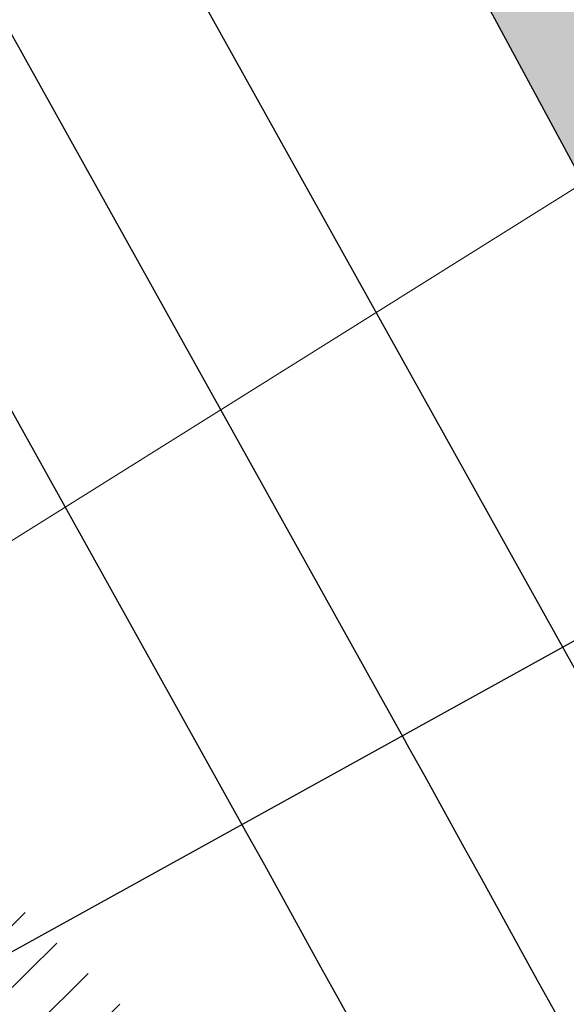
# Model space of a CAD drawing. Header units: metres. Extents: x 3458045 to 3462392, y 5482308 to 5484762.
# Tile 92 of 256: x 3459767.65 to 3459768.396, y 5483559.916 to 5483561.259. Entities that reach past the tile are written whole.
import ezdxf
from ezdxf.enums import TextEntityAlignment as Align

# ---------------------------------------------------------------- set-up
doc = ezdxf.new("R2010")
doc.units = ezdxf.units.M
doc.header["$PDMODE"] = 3
doc.header["$PDSIZE"] = 0.1
for name, pattern in [('AUSGEZOGEN', [2, 1, 1]), ('STRICHPUNKT2', [12.7, 6.35, -3.175, 0, -3.175]), ('VERDECKT2', [4.762499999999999, 3.175, -1.5875])]:
    doc.linetypes.add(name, pattern=pattern)
doc.layers.get('0').update_dxf_attribs({"linetype": 'CONTINUOUS'})
doc.layers.get('DEFPOINTS').update_dxf_attribs({"linetype": 'CONTINUOUS'})
for name, color, linetype in [('SP_ACHSE_8901', 7, 'CONTINUOUS'), ('SP_ACHSE_8911', 7, 'CONTINUOUS'), ('SP_AXIS', 7, 'CONTINUOUS'), ('SP_BAUGRUBE-VERBAU', 210, 'AUSGEZOGEN'), ('SP_Blockfugen', 2, 'STRICHPUNKT2'), ('SP_Rückbau', 40, 'AUSGEZOGEN'), ('SP_SOLID_Trogsohle_L7+8', 253, 'CONTINUOUS'), ('SP_Trogwand_L7+8', 2, 'CONTINUOUS'), ('SP_Tunnelwand_L7+8', 2, 'VERDECKT2'), ('SP_Vb_Planung', 10, 'CONTINUOUS'), ('SP_VERM-VA-B44', 150, 'CONTINUOUS'), ('T__AXIS', 3, 'CONTINUOUS')]:
    doc.layers.add(name, color=color, linetype=linetype)
doc.layers.add('SP_HILF', color=6, linetype='CONTINUOUS', plot=False)
doc.styles.add('K_ISOCP', font='k_isocp.shx')
doc.styles.add('SP_F', font='romans.shx', dxfattribs={"width": 0.7, "bigfont": 'sp_f.shx'})
doc.linetypes.add('EISENBAHN', pattern='A,0.15,[130,ltypeshp.shx,S=0.25,R=0,X=0,Y=0],0.15', length=0.3)
doc.linetypes.add('ZICKZACK', pattern='A,0.00254,-5.08,[131,ltypeshp.shx,S=5.08,R=0,X=-5.08,Y=0],-10.16,[131,ltypeshp.shx,S=5.08,R=180,X=5.08,Y=0],-5.08', length=20.32254)
doc.dimstyles.new('SOFI25$0', dxfattribs={"dimtxt": 2.5, "dimasz": 0.25, "dimexe": 0.9, "dimexo": 0.625, "dimgap": 0.675, "dimtad": 1, "dimdec": 3, "dimrnd": 0.001, "dimzin": 1, "dimdsep": 46, "dimtxsty": 'SP_F', "dimblk1": 'SOF_BEMSTR1', "dimblk2": 'SOF_BEMSTR2', "dimsah": 1, "dimcen": 2.5, "dimse1": 1, "dimse2": 1, "dimclrd": 1, "dimclre": 1, "dimclrt": 1, "dimaunit": 2, "dimadec": 3, "dimazin": 0, "dimtfac": 1, "dimtdec": 3, "dimtmove": 0, "dimatfit": 3, "dimfxl": 1, "dimtolj": 1, "dimtzin": 0, "dimlwd": 0, "dimlwe": 0, "dimarcsym": 0})

# ---------------------------------------------------------------- blocks, each defined once
blk = doc.blocks.new('kmr_li')
at = {"color": 1, "linetype": 'Continuous', "style": 'K_ISOCP'}
blk.add_attdef('STATION', text='', height=1, rotation=270.000058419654, dxfattribs=at).set_placement((-3.663735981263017e-15, 4.40404775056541), align=Align.MIDDLE_RIGHT)
blk.add_attdef('PARAOL', text='', height=1, rotation=270.000058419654, dxfattribs=at).set_placement((0.5, 1), align=Align.BOTTOM_RIGHT)
blk.add_attdef('PARAUL', text='', height=1, rotation=270.000058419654, dxfattribs=at).set_placement((-0.5, 1), align=Align.TOP_RIGHT)
blk = doc.blocks.new('SOF_BEMSTR2')
at = {"color": 0, "linetype": 'ByBlock', "lineweight": -2}
for p, q in [((0, -20), (0, 8.5)), ((3.535, 3.535), (-3.535, -3.535)), ((-5, 0), (5, 0))]:
    blk.add_line(p, q, dxfattribs=at)
blk = doc.blocks.new('SOF_BEMSTR1')
at = {"color": 0, "linetype": 'ByBlock', "lineweight": -2}
for p, q in [((0, 20), (0, -8.5)), ((3.535, 3.535), (-3.535, -3.535)), ((-5, 0), (5, 0))]:
    blk.add_line(p, q, dxfattribs=at)
blk = doc.blocks.new('*D103')
at = {"layer": 'DEFPOINTS', "color": 0, "linetype": 'AUSGEZOGEN', "transparency": 16777216}
for p in [(3459767.336364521, 5483560.358917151), (3459769.485442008, 5483560.076529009), (3459768.068534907, 5483559.189446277)]:
    blk.add_point(p, dxfattribs=at)
at = {"layer": 'SP_VERM-VA-B44', "color": 1, "linetype": 'AUSGEZOGEN', "lineweight": 0, "transparency": 16777216}
for p, q in [((3459768.700297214, 5483561.212834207), (3459767.389338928, 5483560.392082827)), ((3459767.336364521, 5483560.358917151), (3459765.694157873, 5483559.330781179))]:
    blk.add_line(p, q, dxfattribs=at)
at = {"layer": 'SP_VERM-VA-B44', "color": 1, "linetype": 'AUSGEZOGEN', "lineweight": 0, "transparency": 16777216, "xscale": 0.0625, "yscale": 0.0625, "zscale": 0.0625}
for name, p, rotation in [('SOF_BEMSTR2', (3459768.753271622, 5483561.245999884), 32.04943896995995), ('SOF_BEMSTR1', (3459767.336364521, 5483560.358917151), 212.0494389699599)]:
    blk.add_blockref(name, p, dxfattribs=dict(at, rotation=rotation))
at = {"layer": 'SP_VERM-VA-B44', "color": 1, "linetype": 'AUSGEZOGEN', "transparency": 16777216, "insert": (3459766.233398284, 5483560.236169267), "char_height": 0.625, "attachment_point": 5, "rotation": 32.04943896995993, "style": 'SP_F'}
blk.add_mtext('\\A1;\\A1;1.67{\\H.7x;\\S2^ ;}', dxfattribs=at)

msp = doc.modelspace()

# ---------------------------------------------------------------- hatches: boundary and pattern name
at = {"layer": 'SP_Rückbau'}
h = msp.add_hatch(dxfattribs=at)
h.set_pattern_fill('MAUER', color=256, scale=0.6)
h.set_pattern_definition([(45, (0, 0), (-0.04242640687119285, 0.04242640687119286), [])])
h.paths.add_polyline_path([(3459864.739277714, 5483465.754893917), (3459864.471420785, 5483466.010773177), (3459864.126043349, 5483465.649228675), (3459864.370868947, 5483465.415350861)])
h.paths.add_polyline_path([(3459863.02524278, 5483467.392282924), (3459862.679865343, 5483467.030738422), (3459864.126043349, 5483465.649228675), (3459864.471420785, 5483466.010773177)])
h.paths.add_polyline_path([(3459861.578694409, 5483468.773404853), (3459861.233422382, 5483468.411759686), (3459862.563912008, 5483467.14150671), (3459862.679865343, 5483467.030738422), (3459863.02524278, 5483467.392282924), (3459862.90923811, 5483467.50310025)])
h.paths.add_polyline_path([(3459860.132641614, 5483470.155045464), (3459859.787104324, 5483469.793653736), (3459860.539960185, 5483469.073826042), (3459861.233422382, 5483468.411759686), (3459861.578694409, 5483468.773404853), (3459860.885364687, 5483469.435344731)])
h.paths.add_polyline_path([(3459858.862942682, 5483471.369042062), (3459858.687440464, 5483471.537576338), (3459858.34111879, 5483471.176936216), (3459858.517012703, 5483471.008025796), (3459859.787104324, 5483469.793653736), (3459860.132641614, 5483470.155045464)])
h.paths.add_polyline_path([(3459857.244879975, 5483472.922863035), (3459856.898558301, 5483472.562222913), (3459858.34111879, 5483471.176936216), (3459858.687440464, 5483471.537576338)])
h.paths.add_polyline_path([(3459855.802319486, 5483474.308149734), (3459855.455997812, 5483473.947509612), (3459856.898558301, 5483472.562222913), (3459857.244879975, 5483472.922863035)])
h.paths.add_polyline_path([(3459854.362337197, 5483475.696114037), (3459854.015050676, 5483475.336402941), (3459855.013789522, 5483474.372160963), (3459855.455997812, 5483473.947509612), (3459855.802319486, 5483474.308149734), (3459855.360594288, 5483474.732337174)])
h.paths.add_polyline_path([(3459852.923492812, 5483477.085260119), (3459852.576206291, 5483476.725549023), (3459854.015050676, 5483475.336402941), (3459854.362337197, 5483475.696114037)])
h.paths.add_polyline_path([(3459851.867415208, 5483478.104860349), (3459851.485501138, 5483478.475287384), (3459851.137386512, 5483478.116377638), (3459851.519714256, 5483477.745549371), (3459852.576206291, 5483476.725549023), (3459852.923492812, 5483477.085260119)])
h.paths.add_polyline_path([(3459850.049862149, 5483479.867745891), (3459849.701747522, 5483479.508836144), (3459851.137386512, 5483478.116377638), (3459851.485501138, 5483478.475287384)])
h.paths.add_polyline_path([(3459848.614223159, 5483481.260204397), (3459848.266108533, 5483480.90129465), (3459849.701747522, 5483479.508836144), (3459850.049862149, 5483479.867745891)])
h.paths.add_polyline_path([(3459847.180839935, 5483482.654984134), (3459846.832033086, 5483482.296747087), (3459848.033655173, 5483481.126756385), (3459848.266108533, 5483480.90129465), (3459848.614223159, 5483481.260204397), (3459848.382116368, 5483481.485329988)])
h.paths.add_polyline_path([(3459845.747891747, 5483484.05021153), (3459845.399084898, 5483483.691974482), (3459846.832033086, 5483482.296747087), (3459847.180839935, 5483482.654984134)])
h.paths.add_polyline_path([(3459844.903408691, 5483484.872464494), (3459844.315835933, 5483485.446354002), (3459843.966472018, 5483485.088660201), (3459844.554323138, 5483484.514498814), (3459845.399084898, 5483483.691974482), (3459845.747891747, 5483484.05021153)])
h.paths.add_polyline_path([(3459842.885060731, 5483486.843809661), (3459842.535696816, 5483486.486115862), (3459843.966472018, 5483485.088660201), (3459844.315835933, 5483485.446354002)])
h.paths.add_polyline_path([(3459841.454285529, 5483488.241265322), (3459841.104921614, 5483487.883571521), (3459842.535696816, 5483486.486115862), (3459842.885060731, 5483486.843809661)])
h.paths.add_polyline_path([(3459840.025134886, 5483489.640382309), (3459839.675348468, 5483489.28310166), (3459841.080427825, 5483487.907494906), (3459841.104921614, 5483487.883571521), (3459841.454285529, 5483488.241265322), (3459841.4300031, 5483488.264982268)])
h.paths.add_polyline_path([(3459838.596012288, 5483491.039527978), (3459838.246225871, 5483490.68224733), (3459839.675348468, 5483489.28310166), (3459840.025134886, 5483489.640382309)])
h.paths.add_polyline_path([(3459837.96061052, 5483491.661601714), (3459837.167517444, 5483492.439314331), (3459836.817442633, 5483492.082316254), (3459837.610680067, 5483491.304462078), (3459838.246225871, 5483490.68224733), (3459838.596012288, 5483491.039527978)])
h.paths.add_polyline_path([(3459835.739525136, 5483493.839613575), (3459835.389450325, 5483493.482615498), (3459836.817442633, 5483492.082316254), (3459837.167517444, 5483492.439314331)])
h.paths.add_polyline_path([(3459834.493941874, 5483495.061041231), (3459834.311604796, 5483495.239986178), (3459833.961386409, 5483494.883128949), (3459834.143794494, 5483494.704114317), (3459835.389450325, 5483493.482615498), (3459835.739525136, 5483493.839613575)])
h.paths.add_polyline_path([(3459832.884175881, 5483496.640859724), (3459832.533957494, 5483496.284002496), (3459833.961386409, 5483494.883128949), (3459834.311604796, 5483495.239986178)])
h.paths.add_polyline_path([(3459831.606569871, 5483497.894697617), (3459831.456749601, 5483498.041735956), (3459831.106524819, 5483497.684885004), (3459831.256345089, 5483497.537846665), (3459832.533957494, 5483496.284002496), (3459832.884175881, 5483496.640859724)])
h.paths.add_polyline_path([(3459830.029345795, 5483499.442635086), (3459829.679121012, 5483499.085784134), (3459831.106524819, 5483497.684885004), (3459831.456749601, 5483498.041735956)])
h.paths.add_polyline_path([(3459828.719230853, 5483500.728423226), (3459828.601904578, 5483500.843496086), (3459828.251795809, 5483500.486531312), (3459828.369063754, 5483500.371515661), (3459829.679121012, 5483499.085784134), (3459830.029345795, 5483499.442635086)])
h.paths.add_polyline_path([(3459827.174045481, 5483502.24393116), (3459826.823936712, 5483501.886966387), (3459828.251795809, 5483500.486531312), (3459828.601904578, 5483500.843496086)])
h.paths.add_polyline_path([(3459825.831, 5483503.5612), (3459825.746130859, 5483503.644309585), (3459825.39626063, 5483503.287111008), (3459825.480972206, 5483503.20413739), (3459826.823936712, 5483501.886966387), (3459827.174045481, 5483502.24393116)])
h.paths.add_polyline_path([(3459824.317336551, 5483505.043790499), (3459823.967466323, 5483504.686591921), (3459825.39626063, 5483503.287111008), (3459825.746130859, 5483503.644309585)])
h.paths.add_polyline_path([(3459822.940799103, 5483506.392086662), (3459822.888490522, 5483506.443218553), (3459822.538981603, 5483506.085666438), (3459822.591109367, 5483506.034711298), (3459823.967466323, 5483504.686591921), (3459824.317336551, 5483505.043790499)])
h.paths.add_polyline_path([(3459821.45828206, 5483507.841254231), (3459821.10877314, 5483507.483702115), (3459822.538981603, 5483506.085666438), (3459822.888490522, 5483506.443218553)])
h.paths.add_polyline_path([(3459820.047780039, 5483509.220026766), (3459820.028047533, 5483509.239263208), (3459819.679023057, 5483508.881238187), (3459819.698513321, 5483508.862237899), (3459821.10877314, 5483507.483702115), (3459821.45828206, 5483507.841254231)])
h.paths.add_polyline_path([(3459818.595947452, 5483510.635361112), (3459818.246922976, 5483510.277336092), (3459819.679023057, 5483508.881238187), (3459820.028047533, 5483509.239263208)])
h.paths.add_polyline_path([(3459817.163847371, 5483512.031459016), (3459816.814822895, 5483511.673433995), (3459818.246922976, 5483510.277336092), (3459818.595947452, 5483510.635361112)])
h.paths.add_polyline_path([(3459815.729571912, 5483513.425321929), (3459815.381111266, 5483513.06674812), (3459816.802198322, 5483511.685741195), (3459816.814822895, 5483511.673433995), (3459817.163847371, 5483512.031459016), (3459817.150941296, 5483512.04404064)])
h.paths.add_polyline_path([(3459814.295276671, 5483514.819164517), (3459813.946816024, 5483514.460590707), (3459815.381111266, 5483513.06674812), (3459815.729571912, 5483513.425321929)])
h.paths.add_polyline_path([(3459812.859126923, 5483516.211096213), (3459812.511147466, 5483515.852055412), (3459813.94682918, 5483514.460604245), (3459814.295276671, 5483514.819164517), (3459814.284941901, 5483514.829207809)])
h.paths.add_polyline_path([(3459811.422963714, 5483517.603014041), (3459811.074984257, 5483517.243973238), (3459812.511147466, 5483515.852055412), (3459812.859126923, 5483516.211096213)])
h.paths.add_polyline_path([(3459809.985408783, 5483518.993494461), (3459809.637790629, 5483518.634103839), (3459811.074991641, 5483517.243980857), (3459811.422963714, 5483517.603014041), (3459811.415208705, 5483517.610530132)])
h.paths.add_polyline_path([(3459808.547846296, 5483520.383967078), (3459808.200228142, 5483520.024576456), (3459809.637790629, 5483518.634103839), (3459809.985408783, 5483518.993494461)])
h.paths.add_polyline_path([(3459807.109355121, 5483521.77347891), (3459806.76197803, 5483521.413855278), (3459808.200231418, 5483520.024579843), (3459808.547846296, 5483520.383967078), (3459808.542675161, 5483520.388968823)])
h.paths.add_polyline_path([(3459805.670860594, 5483523.162987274), (3459805.323483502, 5483522.803363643), (3459806.76197803, 5483521.413855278), (3459807.109355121, 5483521.77347891)])
h.paths.add_polyline_path([(3459804.231901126, 5483524.552014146), (3459803.884644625, 5483524.192274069), (3459805.32348432, 5483522.803364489), (3459805.670860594, 5483523.162987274), (3459805.668274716, 5483523.165485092)])
h.paths.add_polyline_path([(3459802.792940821, 5483525.941040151), (3459802.445684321, 5483525.581300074), (3459803.884644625, 5483524.192274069), (3459804.231901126, 5483524.552014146)])
h.paths.add_polyline_path([(3459801.610234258, 5483527.089712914), (3459801.261879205, 5483526.731036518), (3459802.444585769, 5483525.582363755), (3459802.792940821, 5483525.941040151)])
h.paths.add_polyline_path([(3459800.175528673, 5483528.483133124), (3459799.82717362, 5483528.124456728), (3459801.261879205, 5483526.731036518), (3459801.610234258, 5483527.089712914)])
h.paths.add_polyline_path([(3459798.740823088, 5483529.876553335), (3459798.392468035, 5483529.517876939), (3459799.82717362, 5483528.124456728), (3459800.175528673, 5483528.483133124)])
h.paths.add_polyline_path([(3459797.306117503, 5483531.269973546), (3459796.95776245, 5483530.91129715), (3459798.392468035, 5483529.517876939), (3459798.740823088, 5483529.876553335)])
h.paths.add_polyline_path([(3459795.871411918, 5483532.663393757), (3459795.523056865, 5483532.304717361), (3459796.95776245, 5483530.91129715), (3459797.306117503, 5483531.269973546)])
h.paths.add_polyline_path([(3459794.436706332, 5483534.056813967), (3459794.088351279, 5483533.698137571), (3459795.523056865, 5483532.304717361), (3459795.871411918, 5483532.663393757)])
h.paths.add_polyline_path([(3459793.002000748, 5483535.450234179), (3459792.653645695, 5483535.091557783), (3459794.088351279, 5483533.698137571), (3459794.436706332, 5483534.056813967)])
h.paths.add_polyline_path([(3459791.567295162, 5483536.843654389), (3459791.218940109, 5483536.484977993), (3459792.653645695, 5483535.091557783), (3459793.002000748, 5483535.450234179)])
h.paths.add_polyline_path([(3459790.132589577, 5483538.237074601), (3459789.784234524, 5483537.878398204), (3459791.218940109, 5483536.484977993), (3459791.567295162, 5483536.843654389)])
h.paths.add_polyline_path([(3459788.697883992, 5483539.630494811), (3459788.349528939, 5483539.271818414), (3459789.784234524, 5483537.878398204), (3459790.132589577, 5483538.237074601)])
h.paths.add_polyline_path([(3459787.263178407, 5483541.023915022), (3459786.914823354, 5483540.665238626), (3459788.349528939, 5483539.271818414), (3459788.697883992, 5483539.630494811)])
h.paths.add_polyline_path([(3459785.828472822, 5483542.417335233), (3459785.480117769, 5483542.058658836), (3459786.914823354, 5483540.665238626), (3459787.263178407, 5483541.023915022)])
h.paths.add_polyline_path([(3459784.392483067, 5483543.809431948), (3459784.044474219, 5483543.450419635), (3459785.41675817, 5483542.120195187), (3459785.480117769, 5483542.058658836), (3459785.828472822, 5483542.417335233), (3459785.764940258, 5483542.479039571)])
h.paths.add_polyline_path([(3459782.95643381, 5483545.201467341), (3459782.608424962, 5483544.842455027), (3459784.044474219, 5483543.450419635), (3459784.392483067, 5483543.809431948)])
h.paths.add_polyline_path([(3459781.520384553, 5483546.593502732), (3459781.172375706, 5483546.234490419), (3459782.608424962, 5483544.842455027), (3459782.95643381, 5483545.201467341)])
h.paths.add_polyline_path([(3459780.084335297, 5483547.985538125), (3459779.736326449, 5483547.626525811), (3459781.172375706, 5483546.234490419), (3459781.520384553, 5483546.593502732)])
h.paths.add_polyline_path([(3459778.64828604, 5483549.377573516), (3459778.300277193, 5483549.018561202), (3459779.736326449, 5483547.626525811), (3459780.084335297, 5483547.985538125)])
h.paths.add_polyline_path([(3459777.212236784, 5483550.769608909), (3459776.864227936, 5483550.410596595), (3459778.300277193, 5483549.018561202), (3459778.64828604, 5483549.377573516)])
h.paths.add_polyline_path([(3459775.776187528, 5483552.161644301), (3459775.42817868, 5483551.802631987), (3459776.864227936, 5483550.410596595), (3459777.212236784, 5483550.769608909)])
h.paths.add_polyline_path([(3459774.340138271, 5483553.553679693), (3459773.992129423, 5483553.194667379), (3459775.42817868, 5483551.802631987), (3459775.776187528, 5483552.161644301)])
h.paths.add_polyline_path([(3459772.904089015, 5483554.945715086), (3459772.556080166, 5483554.586702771), (3459773.992129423, 5483553.194667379), (3459774.340138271, 5483553.553679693)])
h.paths.add_polyline_path([(3459771.468039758, 5483556.337750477), (3459771.12003091, 5483555.978738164), (3459772.556080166, 5483554.586702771), (3459772.904089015, 5483554.945715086)])
h.paths.add_polyline_path([(3459770.033904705, 5483557.731757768), (3459769.685381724, 5483557.373244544), (3459771.060673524, 5483556.036276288), (3459771.12003091, 5483555.978738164), (3459771.468039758, 5483556.337750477), (3459771.408939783, 5483556.395039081)])
h.paths.add_polyline_path([(3459768.599851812, 5483559.125849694), (3459768.251328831, 5483558.767336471), (3459769.685381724, 5483557.373244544), (3459770.033904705, 5483557.731757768)])
h.paths.add_polyline_path([(3459767.165798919, 5483560.519941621), (3459766.817275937, 5483560.161428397), (3459768.251328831, 5483558.767336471), (3459768.599851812, 5483559.125849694)])
h.paths.add_polyline_path([(3459765.731746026, 5483561.914033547), (3459765.383223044, 5483561.555520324), (3459766.817275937, 5483560.161428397), (3459767.165798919, 5483560.519941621)])
h.paths.add_polyline_path([(3459764.297693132, 5483563.308125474), (3459763.949170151, 5483562.94961225), (3459765.383223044, 5483561.555520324), (3459765.731746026, 5483561.914033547)])
h.paths.add_polyline_path([(3459762.863640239, 5483564.7022174), (3459762.515117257, 5483564.343704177), (3459763.949170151, 5483562.94961225), (3459764.297693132, 5483563.308125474)])
h.paths.add_polyline_path([(3459761.429587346, 5483566.096309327), (3459761.081064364, 5483565.737796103), (3459762.515117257, 5483564.343704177), (3459762.863640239, 5483564.7022174)])
h.paths.add_polyline_path([(3459759.995534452, 5483567.490401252), (3459759.647011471, 5483567.131888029), (3459761.081064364, 5483565.737796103), (3459761.429587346, 5483566.096309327)])
h.paths.add_polyline_path([(3459758.561481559, 5483568.88449318), (3459758.212958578, 5483568.525979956), (3459759.647011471, 5483567.131888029), (3459759.995534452, 5483567.490401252)])
h.paths.add_polyline_path([(3459758.561481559, 5483568.88449318), (3459758.453939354, 5483568.98903864), (3459757.988242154, 5483569.505731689), (3459757.527769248, 5483570.025901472), (3459757.229272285, 5483570.375537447), (3459756.849004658, 5483570.050889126), (3459757.150413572, 5483569.69784232), (3459757.615340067, 5483569.172641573), (3459758.093582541, 5483568.642029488), (3459758.212958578, 5483568.525979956)])
h.paths.add_polyline_path([(3459756.229939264, 5483571.642038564), (3459756.014242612, 5483571.962491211), (3459755.599453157, 5483571.683296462), (3459755.822256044, 5483571.35228634), (3459756.248784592, 5483570.7833876), (3459756.693086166, 5483570.233519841), (3459756.849004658, 5483570.050889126), (3459757.229272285, 5483570.375537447), (3459757.077744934, 5483570.553024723), (3459756.643393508, 5483571.090578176)])
h.paths.add_polyline_path([(3459755.029501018, 5483573.700005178), (3459754.579582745, 5483573.481891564), (3459754.890274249, 5483572.841006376), (3459755.333810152, 5483572.077952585), (3459755.599453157, 5483571.683296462), (3459756.014242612, 5483571.962491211), (3459755.757804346, 5483572.343472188), (3459755.3321, 5483573.076)])
h.paths.add_polyline_path([(3459754.646939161, 5483574.65403851), (3459754.510996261, 5483575.09540495), (3459754.403565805, 5483575.54455227), (3459754.39634124, 5483575.592016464), (3459753.902034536, 5483575.51677763), (3459753.912410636, 5483575.44860837), (3459754.028436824, 5483574.963523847), (3459754.174216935, 5483574.490218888), (3459754.500433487, 5483573.645158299), (3459754.579582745, 5483573.481891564), (3459755.029501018, 5483573.700005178), (3459754.95940849, 5483573.844589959)])
h.paths.add_polyline_path([(3459754.314636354, 5483576.447007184), (3459754.353334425, 5483576.89072359), (3459754.46093907, 5483577.323038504), (3459754.560382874, 5483577.551311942), (3459754.101990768, 5483577.751003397), (3459753.985844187, 5483577.484388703), (3459753.858641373, 5483576.973335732), (3459753.813664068, 5483576.457620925), (3459753.83643222, 5483575.947774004), (3459753.902034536, 5483575.51677763), (3459754.39634124, 5483575.592016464), (3459754.3348, 5483575.9966)])
h.paths.add_polyline_path([(3459755.1484, 5483578.4188), (3459755.47582967, 5483578.711194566), (3459755.837387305, 5483578.951415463), (3459755.903720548, 5483578.982067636), (3459755.69398373, 5483579.435951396), (3459755.592730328, 5483579.389162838), (3459755.169433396, 5483579.10792201), (3459754.789504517, 5483578.768724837), (3459754.459833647, 5483578.380215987), (3459754.188580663, 5483577.949770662), (3459754.101990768, 5483577.751003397), (3459754.560382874, 5483577.551311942), (3459754.631820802, 5483577.71529784), (3459754.863976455, 5483578.083700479)])
h.paths.add_polyline_path([(3459757.927308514, 5483579.728817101), (3459757.673794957, 5483579.768240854), (3459757.135264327, 5483579.793395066), (3459756.590858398, 5483579.743954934), (3459756.053997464, 5483579.602311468), (3459755.69398373, 5483579.435951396), (3459755.903720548, 5483578.982067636), (3459756.223939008, 5483579.130038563), (3459756.677853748, 5483579.249797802), (3459757.146262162, 5483579.292336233), (3459757.6236, 5483579.27), (3459757.85047725, 5483579.234755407)])
h.paths.add_polyline_path([(3459759.9393042, 5483579.142155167), (3459759.21260807, 5483579.41210963), (3459758.71341775, 5483579.563283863), (3459758.201100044, 5483579.68623993), (3459757.927308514, 5483579.728817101), (3459757.85047725, 5483579.234755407), (3459758.104181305, 5483579.195302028), (3459758.582502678, 5483579.08050507), (3459759.052939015, 5483578.93803866), (3459759.765188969, 5483578.673450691)])
h.paths.add_polyline_path([(3459760.164709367, 5483579.058421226), (3459759.9393042, 5483579.142155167), (3459759.765188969, 5483578.673450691), (3459759.971937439, 5483578.596647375), (3459760.842225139, 5483578.1919713), (3459761.555976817, 5483577.788952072), (3459761.801817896, 5483578.224339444), (3459761.070909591, 5483578.637046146)])
h.paths.add_polyline_path([(3459761.931307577, 5483578.151223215), (3459761.801817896, 5483578.224339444), (3459761.555976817, 5483577.788952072), (3459761.670939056, 5483577.72403875), (3459762.31161607, 5483577.30361939), (3459762.934508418, 5483576.850546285), (3459763.19540626, 5483576.646142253), (3459763.503769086, 5483577.039731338), (3459763.235841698, 5483577.249642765), (3459762.595994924, 5483577.71504801)])
h.paths.add_polyline_path([(3459763.857066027, 5483576.762935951), (3459763.503769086, 5483577.039731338), (3459763.19540626, 5483576.646142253), (3459763.544062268, 5483576.372982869), (3459764.144723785, 5483575.87909258), (3459764.740939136, 5483575.377038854), (3459765.062998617, 5483575.759501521), (3459764.464543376, 5483576.263441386)])
at = {"layer": 'SP_SOLID_Trogsohle_L7+8'}
h = msp.add_hatch(color=256, dxfattribs=at)
h.dxf.hatch_style = 1
edge = h.paths.add_edge_path()
edge.add_line((3459702.44907558, 5483672.580782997), (3459694.759775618, 5483665.802784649))
edge.add_arc((3459249.829290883, 5483273.601731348), 593.1144935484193, 29.94880577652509, 41.39580196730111, ccw=False)
edge.add_line((3459763.746280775, 5483569.699907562), (3459768.670942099, 5483560.569378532))
edge.add_line((3459768.670942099, 5483560.569378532), (3459778.034558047, 5483565.748114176))
edge.add_line((3459778.034558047, 5483565.748114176), (3459772.629281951, 5483574.814236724))
edge.add_arc((3459249.846625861, 5483273.614937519), 603.3429566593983, 29.94823677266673, 41.39594759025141)

# ---------------------------------------------------------------- linework, layer by layer
at = {"layer": 'SP_ACHSE_8901'}
msp.add_lwpolyline([(3459663.591668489, 5483703.286996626, -0.07635280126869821), (3459773.473333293, 5483559.303809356, -0.002641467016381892), (3459775.374133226, 5483555.781152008, -0.004569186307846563), (3459777.223919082, 5483552.231482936, -0.006496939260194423), (3459778.99467187, 5483548.641798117, -0.008424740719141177), (3459780.65749407, 5483545.000945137, -0.01035260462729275), (3459782.182412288, 5483541.300318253, -0.01228054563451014), (3459783.538279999, 5483537.534590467, -0.01413463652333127), (3459784.687723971, 5483533.721318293, -0.08207750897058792), (3459786.838173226, 5483512.305550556, -0.003919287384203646), (3459786.76273028, 5483511.253718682, -0.01303019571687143), (3459786.355056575, 5483507.426454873, -0.01102537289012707), (3459785.763781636, 5483503.623102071, -0.009020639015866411), (3459785.020523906, 5483499.846402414, -0.00701597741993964), (3459784.156522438, 5483496.095398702, -0.005011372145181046), (3459783.202536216, 5483492.366201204, -0.003006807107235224), (3459782.188861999, 5483488.652741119, -0.001002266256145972), (3459781.145440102, 5483484.947508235), (3459771.436683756, 5483450.647071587, 0.001412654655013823)], format="xyb", dxfattribs=at)
at = {"layer": 'SP_ACHSE_8911'}
msp.add_lwpolyline([(3459779.96686742, 5483401.349616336, -0.1898543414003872), (3459772.018986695, 5483438.25277696, -0.004826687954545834), (3459772.198069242, 5483439.278187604, -0.01021939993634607), (3459772.732944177, 5483441.866069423, -0.007299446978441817), (3459773.358164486, 5483444.433714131, -0.004379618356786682), (3459774.043198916, 5483446.986114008, -0.001459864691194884), (3459774.758003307, 5483449.530368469), (3459784.828143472, 5483485.107649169, 0.001013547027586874), (3459785.859894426, 5483488.771659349, 0.003040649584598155), (3459786.86189714, 5483492.443894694, 0.005067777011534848), (3459787.804208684, 5483496.131855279, 0.007094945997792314), (3459788.656526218, 5483499.841583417, 0.00912217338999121), (3459789.388081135, 5483503.576917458, 0.01114947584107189), (3459789.967623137, 5483507.338729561, 0.009624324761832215), (3459790.281778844, 5483510.157052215, 0.09662808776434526), (3459787.587342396, 5483536.672911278, 0.005751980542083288), (3459787.091374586, 5483538.245251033, 0.01239267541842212), (3459785.7656972, 5483541.964703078, 0.01043849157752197), (3459784.271584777, 5483545.61987743, 0.008484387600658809), (3459782.64020641, 5483549.215992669, 0.00653034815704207), (3459780.901558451, 5483552.761574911, 0.004576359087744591), (3459779.084561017, 5483556.267715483, 0.002622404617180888), (3459777.217256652, 5483559.747366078, 0.07694129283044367), (3459666.019744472, 5483705.808740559)], format="xyb", dxfattribs=at)
at = {"layer": 'SP_AXIS'}
for points in [[(3459779.96686742, 5483401.349616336, -0.1898543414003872), (3459772.018986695, 5483438.25277696, -0.004826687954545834), (3459772.198069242, 5483439.278187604, -0.01021939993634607), (3459772.732944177, 5483441.866069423, -0.007299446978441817), (3459773.358164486, 5483444.433714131, -0.004379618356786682), (3459774.043198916, 5483446.986114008, -0.001459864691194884), (3459774.758003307, 5483449.530368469), (3459784.828143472, 5483485.107649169, 0.001013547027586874), (3459785.859894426, 5483488.771659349, 0.003040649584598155), (3459786.86189714, 5483492.443894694, 0.005067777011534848), (3459787.804208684, 5483496.131855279, 0.007094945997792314), (3459788.656526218, 5483499.841583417, 0.00912217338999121), (3459789.388081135, 5483503.576917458, 0.01114947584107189), (3459789.967623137, 5483507.338729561, 0.009624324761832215), (3459790.281778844, 5483510.157052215, 0.09662808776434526), (3459787.587342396, 5483536.672911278, 0.005751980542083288), (3459787.091374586, 5483538.245251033, 0.01239267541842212), (3459785.7656972, 5483541.964703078, 0.01043849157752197), (3459784.271584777, 5483545.61987743, 0.008484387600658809), (3459782.64020641, 5483549.215992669, 0.00653034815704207), (3459780.901558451, 5483552.761574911, 0.004576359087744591), (3459779.084561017, 5483556.267715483, 0.002622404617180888), (3459777.217256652, 5483559.747366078, 0.07694129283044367), (3459666.019744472, 5483705.808740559)], [(3459663.591668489, 5483703.286996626, -0.07635280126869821), (3459773.473333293, 5483559.303809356, -0.002641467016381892), (3459775.374133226, 5483555.781152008, -0.004569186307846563), (3459777.223919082, 5483552.231482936, -0.006496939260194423), (3459778.99467187, 5483548.641798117, -0.008424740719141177), (3459780.65749407, 5483545.000945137, -0.01035260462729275), (3459782.182412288, 5483541.300318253, -0.01228054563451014), (3459783.538279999, 5483537.534590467, -0.01413463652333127), (3459784.687723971, 5483533.721318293, -0.08207750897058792), (3459786.838173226, 5483512.305550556, -0.003919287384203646), (3459786.76273028, 5483511.253718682, -0.01303019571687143), (3459786.355056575, 5483507.426454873, -0.01102537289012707), (3459785.763781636, 5483503.623102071, -0.009020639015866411), (3459785.020523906, 5483499.846402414, -0.00701597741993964), (3459784.156522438, 5483496.095398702, -0.005011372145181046), (3459783.202536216, 5483492.366201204, -0.003006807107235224), (3459782.188861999, 5483488.652741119, -0.001002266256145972), (3459781.145440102, 5483484.947508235), (3459771.436683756, 5483450.647071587, 0.001412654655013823)], [(3459751.005568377, 5483586.854896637, -0.0004356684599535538), (3459755.6441596, 5483579.311437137, 0.0003596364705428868), (3459761.262486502, 5483570.172616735, 0.00107890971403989), (3459766.907079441, 5483561.050004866, 0.001798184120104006), (3459772.604063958, 5483551.960036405, 0.002517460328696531), (3459778.379281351, 5483542.919596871, 0.003236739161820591), (3459784.25813847, 5483533.946242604, 0.001213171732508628), (3459786.205183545, 5483531.032596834, 0.0550745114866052), (3459885.435304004, 5483413.601433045, -0.02461559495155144), (3459912.620538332, 5483385.136377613, -0.0008767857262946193), (3459913.558765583, 5483384.047938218, -0.003750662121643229), (3459918.207414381, 5483378.549185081, -0.002679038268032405), (3459922.784991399, 5483372.99108409, -0.001607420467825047), (3459927.314765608, 5483367.393927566, -0.0005358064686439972), (3459931.820513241, 5483361.777397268, 0.0005358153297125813), (3459936.326195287, 5483356.160966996, 0.000976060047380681), (3459939.401293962, 5483352.352944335, 0.00648159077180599), (3459955.991446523, 5483332.430929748), (3459959.946956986, 5483327.804321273)]]:
    msp.add_lwpolyline(points, format="xyb", dxfattribs=at)
at = {"layer": 'SP_BAUGRUBE-VERBAU'}
for p, q in [((3459763.544113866, 5483569.099492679), (3459768.396058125, 5483560.394429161)), ((3459763.102566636, 5483568.864895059), (3459767.958513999, 5483560.152447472))]:
    msp.add_line(p, q, dxfattribs=at)
at = {"layer": 'SP_BAUGRUBE-VERBAU', "linetype": 'ZICKZACK', "ltscale": 0.2}
msp.add_line((3459763.325742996, 5483568.977779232), (3459768.177687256, 5483560.272715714), dxfattribs=at)
at = {"layer": 'SP_BAUGRUBE-VERBAU'}
for points in [[(3459768.396058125, 5483560.394429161, -0.001429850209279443), (3459770.027802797, 5483557.423930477, -0.002641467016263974), (3459771.910119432, 5483553.935553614, -0.00456918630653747), (3459773.726752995, 5483550.449502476, -0.006496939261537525), (3459775.452382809, 5483546.951291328, -0.008424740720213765), (3459777.060259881, 5483543.430744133, -0.01035260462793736), (3459778.523259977, 5483539.880378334, -0.01228054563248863), (3459779.813822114, 5483536.296027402, -0.01413463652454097), (3459780.899225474, 5483532.69520712, -0.0386886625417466), (3459782.677644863, 5483523.270673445, -0.003919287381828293)], [(3459767.958513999, 5483560.152447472, -0.001429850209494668), (3459769.588881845, 5483557.184455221, -0.002641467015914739), (3459771.468844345, 5483553.700444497, -0.004569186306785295), (3459773.281254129, 5483550.222498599, -0.006496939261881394), (3459775.001135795, 5483546.735940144, -0.008424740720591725), (3459776.602013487, 5483543.230718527, -0.01035260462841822), (3459778.057125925, 5483539.699494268, -0.01228054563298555), (3459779.339368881, 5483536.138248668, -0.01413463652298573), (3459780.416614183, 5483532.564492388, -0.03971984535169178), (3459782.207768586, 5483522.963926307, -0.003919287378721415)]]:
    msp.add_lwpolyline(points, format="xyb", dxfattribs=at)
at = {"layer": 'SP_BAUGRUBE-VERBAU', "linetype": 'ZICKZACK', "ltscale": 0.2}
msp.add_lwpolyline([(3459768.177286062, 5483560.273438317, -0.001429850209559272), (3459769.808342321, 5483557.304192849, -0.002641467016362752), (3459771.689481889, 5483553.817999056, -0.004569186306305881), (3459773.504003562, 5483550.336000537, -0.006496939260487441), (3459775.226759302, 5483546.843615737, -0.008424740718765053), (3459776.831136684, 5483543.33073133, -0.004312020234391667), (3459777.456683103, 5483541.863254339, -0.01228054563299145)], format="xyb", dxfattribs=at)
at = {"layer": 'SP_Blockfugen'}
msp.add_line((3459781.013735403, 5483567.384380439), (3459765.700308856, 5483558.914982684), dxfattribs=at)
at = {"layer": 'SP_HILF'}
msp.add_lwpolyline([(3459702.44907558, 5483672.580782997), (3459694.759775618, 5483665.802784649, -0.04998851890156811), (3459763.746280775, 5483569.699907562), (3459768.670942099, 5483560.569378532), (3459778.034558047, 5483565.748114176), (3459772.629281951, 5483574.814236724, 0.04999164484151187)], format="xyb", close=True, dxfattribs=at)
at = {"layer": 'SP_Trogwand_L7+8', "color": 1, "linetype": 'VERDECKT2'}
msp.add_line((3459763.985661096, 5483569.3340903), (3459768.648896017, 5483560.557196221), dxfattribs=at)
at = {"layer": 'SP_Tunnelwand_L7+8'}
msp.add_lwpolyline([(3459773.854298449, 5483437.950732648, -0.004826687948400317), (3459774.027161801, 5483438.940518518, -0.01021939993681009), (3459774.54636959, 5483441.452441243, -0.007299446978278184), (3459775.158743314, 5483443.967328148, -0.004379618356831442), (3459775.83533156, 5483446.488258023, -0.001459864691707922), (3459776.547198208, 5483449.022055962), (3459786.617832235, 5483484.601078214, 0.001013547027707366), (3459787.651284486, 5483488.271137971, 0.00304064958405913), (3459788.659242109, 5483491.965197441, 0.0050677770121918), (3459789.610887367, 5483495.689687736, 0.007094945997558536), (3459790.475024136, 5483499.450859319, 0.009122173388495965), (3459791.21962211, 5483503.252791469, 0.01114947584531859), (3459791.81179307, 5483507.096578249, 0.009624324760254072), (3459792.133953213, 5483509.986611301, 0.0966280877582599), (3459789.367574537, 5483537.211774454, 0.005751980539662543), (3459788.858666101, 5483538.82514818, 0.01239267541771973), (3459787.501727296, 5483542.632385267, 0.01043849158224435), (3459785.97823152, 5483546.359442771, 0.008484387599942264), (3459784.32077686, 5483550.013039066, 0.006530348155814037), (3459782.560738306, 5483553.602242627, 0.004576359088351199), (3459780.728075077, 5483557.138612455, 0.00262240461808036), (3459778.851545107, 5483560.635454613, 0.07694129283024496), (3459667.309898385, 5483707.148555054), (3459482.135333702, 5483885.45966273, 0.0146052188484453)], format="xyb", dxfattribs=at)
at = {"layer": 'SP_Vb_Planung', "linetype": 'AUSGEZOGEN', "lineweight": 13, "ltscale": 13}
for points in [[(3459780.383066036, 5483401.626706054, -0.1898543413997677), (3459772.512350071, 5483438.17158226, -0.004826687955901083), (3459772.689760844, 5483439.187416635, -0.01021939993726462), (3459773.220424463, 5483441.754880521, -0.007299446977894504), (3459773.842191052, 5483444.308341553, -0.00437961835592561), (3459774.524955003, 5483446.852281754, -0.001459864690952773), (3459775.238969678, 5483449.393725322), (3459785.309242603, 5483484.971474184, 0.001013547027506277), (3459786.341450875, 5483488.637110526, 0.003040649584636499), (3459787.34505439, 5483492.315212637, 0.005067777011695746), (3459788.289874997, 5483496.012993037, 0.007094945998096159), (3459789.145369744, 5483499.736550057, 0.009122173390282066), (3459789.88043086, 5483503.489786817, 0.01114947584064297), (3459790.463367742, 5483507.273635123, 0.009624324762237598), (3459790.779675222, 5483510.111235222, 0.09662808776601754), (3459788.06589925, 5483536.817767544, 0.005751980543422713), (3459787.566452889, 5483538.401137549, 0.01239267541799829), (3459786.232371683, 5483542.144188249, 0.01043849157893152), (3459784.730360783, 5483545.818685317, 0.00848438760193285), (3459783.09197266, 5483549.430252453, 0.006530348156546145), (3459781.347574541, 5483552.987560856, 0.004576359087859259), (3459779.526365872, 5483556.501827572, 0.002622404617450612), (3459777.656581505, 5483559.986099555, 0.07694129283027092), (3459666.366560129, 5483706.168905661)], [(3459779.550668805, 5483401.072526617, -0.1898543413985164), (3459771.525623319, 5483438.333971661, -0.00482668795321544), (3459771.70637764, 5483439.368958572, -0.01021939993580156), (3459772.245463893, 5483441.977258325, -0.007299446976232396), (3459772.874137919, 5483444.559086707, -0.004379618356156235), (3459773.561442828, 5483447.119946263, -0.001459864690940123), (3459774.277036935, 5483449.667011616), (3459784.347044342, 5483485.243824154, 0.001013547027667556), (3459785.378337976, 5483488.906208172, 0.003040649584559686), (3459786.37873989, 5483492.572576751, 0.005067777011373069), (3459787.318542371, 5483496.250717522, 0.007094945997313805), (3459788.167682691, 5483499.946616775, 0.00912217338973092), (3459788.89573141, 5483503.664048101, 0.01114947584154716), (3459789.471878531, 5483507.403824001, 0.009624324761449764), (3459789.783882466, 5483510.202869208, 0.09662808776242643), (3459787.108785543, 5483536.528055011, 0.005751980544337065), (3459786.616296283, 5483538.089364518, 0.01239267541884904), (3459785.299022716, 5483541.785217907, 0.0104384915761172), (3459783.812808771, 5483545.421069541, 0.008484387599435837), (3459782.188440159, 5483549.001732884, 0.006530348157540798), (3459780.455542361, 5483552.535588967, 0.004576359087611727), (3459778.642756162, 5483556.033603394, 0.002622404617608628), (3459776.777931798, 5483559.508632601, 0.07694129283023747), (3459665.672928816, 5483705.448575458)], [(3459663.938484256, 5483703.647161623, -0.07635280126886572), (3459773.912254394, 5483559.543284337, -0.002641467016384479), (3459775.815409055, 5483556.016259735, -0.004569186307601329), (3459777.669417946, 5483552.458486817, -0.006496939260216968), (3459779.445918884, 5483548.857149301, -0.008424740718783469), (3459781.115740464, 5483545.200970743, -0.01035260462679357), (3459782.64854634, 5483541.481202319, -0.01228054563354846), (3459784.012733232, 5483537.692369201, -0.01413463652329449), (3459785.170335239, 5483533.852033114, -0.08207750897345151), (3459787.337158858, 5483512.273717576, -0.003919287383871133), (3459787.261153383, 5483511.214039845, -0.01303019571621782), (3459786.850695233, 5483507.360558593, -0.01102537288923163), (3459786.256033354, 5483503.535419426, -0.009020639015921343), (3459785.509292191, 5483499.741019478, -0.00701597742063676), (3459784.642141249, 5483495.976342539, -0.005011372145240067), (3459783.685671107, 5483492.237435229, -0.003006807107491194), (3459782.670413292, 5483488.518173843, -0.001002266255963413), (3459781.626448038, 5483484.811011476), (3459771.917782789, 5483450.510896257, 0.001412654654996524)], [(3459663.244852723, 5483702.92683163, -0.07635280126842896), (3459773.034412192, 5483559.064334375, -0.002641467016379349), (3459774.932857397, 5483555.546044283, -0.004569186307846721), (3459776.778420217, 5483552.004479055, -0.006496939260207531), (3459778.543424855, 5483548.426446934, -0.008424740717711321), (3459780.199247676, 5483544.800919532, -0.01035260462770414), (3459781.716278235, 5483541.119434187, -0.01228054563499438), (3459783.063826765, 5483537.376811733, -0.01413463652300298), (3459784.205112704, 5483533.590603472, -0.08207750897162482), (3459786.339187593, 5483512.337383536, -0.003919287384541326), (3459786.264307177, 5483511.293397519, -0.01303019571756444), (3459785.859417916, 5483507.492351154, -0.01102537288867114), (3459785.271529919, 5483503.710784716, -0.009020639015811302), (3459784.531755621, 5483499.951785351, -0.007015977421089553), (3459783.670903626, 5483496.214454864, -0.005011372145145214), (3459782.719401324, 5483492.494967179, -0.00300680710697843), (3459781.707310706, 5483488.787308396, -0.0010022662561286), (3459780.664432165, 5483485.084004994), (3459770.955584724, 5483450.783246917, 0.001412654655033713)]]:
    msp.add_lwpolyline(points, format="xyb", dxfattribs=at)
at = {"layer": 'SP_Vb_Planung', "linetype": 'EISENBAHN', "lineweight": 13, "ltscale": 13}
for points in [[(3459779.96686742, 5483401.349616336, -0.1898543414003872), (3459772.018986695, 5483438.25277696, -0.004826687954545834), (3459772.198069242, 5483439.278187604, -0.01021939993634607), (3459772.732944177, 5483441.866069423, -0.007299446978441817), (3459773.358164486, 5483444.433714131, -0.004379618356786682), (3459774.043198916, 5483446.986114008, -0.001459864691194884), (3459774.758003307, 5483449.530368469), (3459784.828143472, 5483485.107649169, 0.001013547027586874), (3459785.859894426, 5483488.771659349, 0.003040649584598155), (3459786.86189714, 5483492.443894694, 0.005067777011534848), (3459787.804208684, 5483496.131855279, 0.007094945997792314), (3459788.656526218, 5483499.841583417, 0.00912217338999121), (3459789.388081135, 5483503.576917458, 0.01114947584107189), (3459789.967623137, 5483507.338729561, 0.009624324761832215), (3459790.281778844, 5483510.157052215, 0.09662808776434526), (3459787.587342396, 5483536.672911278, 0.005751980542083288), (3459787.091374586, 5483538.245251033, 0.01239267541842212), (3459785.7656972, 5483541.964703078, 0.01043849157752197), (3459784.271584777, 5483545.61987743, 0.008484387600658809), (3459782.64020641, 5483549.215992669, 0.00653034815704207), (3459780.901558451, 5483552.761574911, 0.004576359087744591), (3459779.084561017, 5483556.267715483, 0.002622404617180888), (3459777.217256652, 5483559.747366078, 0.07694129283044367), (3459666.019744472, 5483705.808740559)], [(3459663.591668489, 5483703.286996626, -0.07635280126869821), (3459773.473333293, 5483559.303809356, -0.002641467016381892), (3459775.374133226, 5483555.781152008, -0.004569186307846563), (3459777.223919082, 5483552.231482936, -0.006496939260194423), (3459778.99467187, 5483548.641798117, -0.008424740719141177), (3459780.65749407, 5483545.000945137, -0.01035260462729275), (3459782.182412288, 5483541.300318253, -0.01228054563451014), (3459783.538279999, 5483537.534590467, -0.01413463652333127), (3459784.687723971, 5483533.721318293, -0.08207750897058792), (3459786.838173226, 5483512.305550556, -0.003919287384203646), (3459786.76273028, 5483511.253718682, -0.01303019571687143), (3459786.355056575, 5483507.426454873, -0.01102537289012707), (3459785.763781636, 5483503.623102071, -0.009020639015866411), (3459785.020523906, 5483499.846402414, -0.00701597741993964), (3459784.156522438, 5483496.095398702, -0.005011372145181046), (3459783.202536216, 5483492.366201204, -0.003006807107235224), (3459782.188861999, 5483488.652741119, -0.001002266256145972), (3459781.145440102, 5483484.947508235), (3459771.436683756, 5483450.647071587, 0.001412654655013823)]]:
    msp.add_lwpolyline(points, format="xyb", dxfattribs=at)
at = {"layer": 'T__AXIS'}
msp.add_lwpolyline([(3459778.510106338, 5483400.379479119, -0.1903342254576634), (3459770.308261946, 5483438.633956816, -0.004747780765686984), (3459770.492185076, 5483439.676576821, -0.01004995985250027), (3459771.039228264, 5483442.30743977, -0.007178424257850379), (3459771.676598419, 5483444.917982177, -0.00430700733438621), (3459772.373776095, 5483447.513253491, -0.00143566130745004), (3459773.100722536, 5483450.10037497), (3459783.188591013, 5483485.740191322, 0.001026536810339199), (3459784.207226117, 5483489.357853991, 0.0030796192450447), (3459785.196112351, 5483492.983739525, 0.005132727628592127), (3459786.125303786, 5483496.625336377, 0.007185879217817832), (3459786.96449061, 5483500.288656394, 0.009239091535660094), (3459787.682893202, 5483503.9774788, 0.01129238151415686), (3459788.249248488, 5483507.692577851, 0.009747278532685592), (3459788.553541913, 5483510.475773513, 0.09551363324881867), (3459785.952562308, 5483536.031808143, 0.005817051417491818), (3459785.466552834, 5483537.583032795, 0.01252784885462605), (3459784.165158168, 5483541.252057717, 0.01054572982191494), (3459782.695856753, 5483544.857255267, 0.008563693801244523), (3459781.089839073, 5483548.403770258, 0.006581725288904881), (3459779.377115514, 5483551.900089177, 0.004599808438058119), (3459777.586612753, 5483555.357286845, 0.002617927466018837), (3459775.74637472, 5483558.788311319, 0.07700078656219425), (3459664.805946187, 5483704.548261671)], format="xyb", dxfattribs=at)

# ---------------------------------------------------------------- block references
at = {"layer": 'SP_AXIS', "color": 0}
ref = msp.add_blockref('kmr_li', (3459777.217256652, 5483559.747366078), dxfattribs=dict(at, xscale=3.500000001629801, yscale=3.500000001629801, zscale=3.500000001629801, rotation=118.4827777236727))
ref.add_attrib('PARAOL', 'R=-600.0000', dxfattribs={"layer": '0', "color": 1, "linetype": 'Continuous', "height": 0.8750000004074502, "rotation": 28.48283614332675, "style": 'K_ISOCP'}).set_placement((3459773.306329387, 5483559.616415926), align=Align.BOTTOM_RIGHT)

# ---------------------------------------------------------------- dimensions: what is measured, and where the dimension line sits
at = {"layer": 'SP_VERM-VA-B44', "linetype": 'AUSGEZOGEN'}
dim = msp.add_linear_dim(base=(3459767.336364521, 5483560.358917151), p1=(3459769.485442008, 5483560.076529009), p2=(3459768.068534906, 5483559.189446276), angle=212.0494389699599, text='\\A1;1.67{\\H.7x;\\S2^ ;}', dimstyle='SOFI25$0', override={"dimblk1": 'SOF_BEMSTR2', "dimblk2": 'SOF_BEMSTR1'}, dxfattribs=at)
dim.commit()
dim.dimension.update_dxf_attribs({"geometry": '*D103', "text_midpoint": (3459766.233398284, 5483560.236169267)})

doc.saveas('drawing.dxf')
